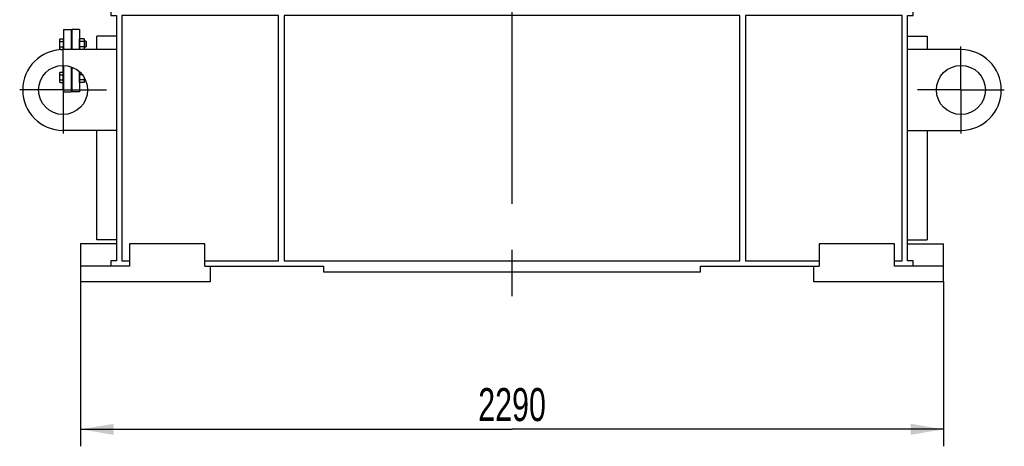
# Model space of a CAD drawing. Header units: millimetres. Extents: x 0 to 1189, y 0 to 841.
# Tile 88 of 184: x 135 to 239, y 516 to 561. Entities that reach past the tile are written whole.
import ezdxf
from ezdxf.enums import TextEntityAlignment as Align

# ---------------------------------------------------------------- set-up
doc = ezdxf.new("R2010")
doc.units = ezdxf.units.MM
doc.header["$LTSCALE"] = 65.395
doc.linetypes.add('CENTER', pattern=[0.6, 0.375, -0.075, 0.075, -0.075])
doc.layers.get('0').update_dxf_attribs({"linetype": 'CONTINUOUS'})
for name, color, linetype in [('1907_733000_06_SIMPLE1_A_ABL1062', 7, 'CONTINUOUS'), ('1907_733000_06_SIMPLE1_T1_A_PBL1097', 7, 'CONTINUOUS'), ('1907_733000_06_SIMPLE1_T2_A_PBL1117', 7, 'CONTINUOUS'), ('1907_733000_06_SIMPLE1_T3_A_PBL1113', 7, 'CONTINUOUS'), ('1907_733000_06_SIMPLE1_T4_A_PBL1063', 7, 'CONTINUOUS'), ('1907_734000_04_SIMPLE1_C_ABL1101', 7, 'CONTINUOUS'), ('1907_734000_04_SIMPLE1_T1_C_PBL1102', 7, 'CONTINUOUS'), ('32007_040000_TLKGS_KS_V_ABL1060', 7, 'CONTINUOUS'), ('32007_041000_TLKGS_KS_V_ABL1061', 7, 'CONTINUOUS'), ('32087_000000_TLKGS_MARKETING_ABL973', 7, 'CONTINUOUS'), ('34007_391700_01_SIMPLE1_T1_X_PBL1179', 7, 'CONTINUOUS'), ('34007_391700_01_SIMPLE1_X_ABL1178', 7, 'CONTINUOUS'), ('8M32E_GENSET_GRUNDRAHMEN_ABL949', 7, 'CONTINUOUS'), ('8M32E_GENSET_GRUNDRAHMEN_T1_PBL950', 7, 'CONTINUOUS'), ('8M32E_GENSET_VERROHRUNG_ABL951', 7, 'CONTINUOUS'), ('D931_1-M16X60_PBL954', 7, 'CONTINUOUS'), ('D931_1-M16X60_PBL961', 7, 'CONTINUOUS'), ('D934-M16_PBL953', 7, 'CONTINUOUS'), ('D934-M16_PBL960', 7, 'CONTINUOUS'), ('E1514-IBC_DN50PN40X2_PBL955', 7, 'CONTINUOUS'), ('EN1092-1-01A-DN50-PN16-61_5_PBL952', 7, 'CONTINUOUS'), ('rechts_4_VBL948', 7, 'CONTINUOUS')]:
    doc.layers.add(name, color=color, linetype=linetype)
doc.styles.get("Standard").update_dxf_attribs({"font": 'txt', "width": 0.6})
doc.dimstyles.new('DIMSTYLE_2', dxfattribs={"dimtxt": 3.5, "dimasz": 3.5, "dimexe": 1.8, "dimexo": 0, "dimgap": 0.875, "dimtad": 1, "dimlfac": 25, "dimdsep": 46, "dimtxsty": 'Standard', "dimblk": '_FILLED', "dimblk1": '_FILLED', "dimblk2": '_FILLED', "dimcen": 0.09, "dimadec": 0, "dimazin": 0, "dimtp": 2, "dimtm": 2, "dimtfac": 1, "dimtofl": 0, "dimtmove": 0, "dimatfit": 3, "dimldrblk": '_FILLED', "dimfxl": 1, "dimtolj": 1, "dimarcsym": 0})

# ---------------------------------------------------------------- blocks, each defined once
blk = doc.blocks.new('_FILLED')
at = {"color": 0, "linetype": 'ByBlock'}
blk.add_solid([(0, 0), (-1, 0.167), (-1, -0.167)], dxfattribs=at)
blk = doc.blocks.new('*D4')
at = {"color": 2, "linetype": 'Continuous'}
for p, q in [((141.41, 535.16), (141.41, 516.08)), ((233.01, 533.56), (233.01, 516.08)), ((141.41, 517.88), (187.21, 517.88)), ((233.01, 517.88), (187.21, 517.88))]:
    blk.add_line(p, q, dxfattribs=at)
at = {"color": 2, "linetype": 'Continuous', "xscale": 3.5, "yscale": 3.5, "zscale": 3.5, "rotation": 180}
blk.add_blockref('_FILLED', (141.41, 517.88), dxfattribs=at)
at = {"color": 2, "linetype": 'Continuous', "xscale": 3.5, "yscale": 3.5, "zscale": 3.5}
blk.add_blockref('_FILLED', (233.01, 517.88), dxfattribs=at)
at = {"color": 2, "linetype": 'Continuous', "width": 0.690476}
blk.add_text('2290', height=3.5, dxfattribs=at).set_placement((187.21, 518.75), align=Align.CENTER)
blk = doc.blocks.new('8M32E_GENSET_GRUNDRAHMEN_T1_PBL950', base_point=(187.21, 558.76))
at = {"layer": '8M32E_GENSET_GRUNDRAHMEN_T1_PBL950', "color": 7, "linetype": 'Continuous'}
for p, q in [((152.41, 583.96), (144.61, 583.96)), ((144.61, 583.96), (144.61, 581.56)), ((152.41, 583.96), (152.41, 581.56)), ((153.81, 583.96), (153.07, 583.96)), ((220.61, 583.96), (229.81, 583.96)), ((222.01, 583.96), (222.01, 581.56)), ((229.81, 581.56), (229.81, 583.96)), ((144.61, 581.56), (145.21, 581.56)), ((145.21, 581.56), (145.21, 562.36)), ((145.81, 581.56), (152.41, 581.56)), ((145.81, 581.56), (145.81, 562.36)), ((152.2, 581.56), (163.01, 562.84)), ((211.41, 562.84), (222.21, 581.56)), ((222.01, 581.56), (228.61, 581.56)), ((228.61, 562.36), (228.61, 581.56)), ((229.21, 581.56), (229.81, 581.56)), ((229.21, 562.36), (229.21, 581.56)), ((163.01, 562.36), (163.01, 576.76)), ((211.41, 576.76), (211.41, 562.36)), ((144.21, 572.92), (145.21, 572.92)), ((144.21, 572.92), (144.21, 562.52)), ((144.21, 562.52), (145.19, 562.52)), ((145.21, 562.36), (144.61, 562.36)), ((144.61, 562.36), (144.61, 561.76)), ((145.19, 563.32), (145.21, 563.32)), ((145.19, 562.36), (145.19, 563.32)), ((228.61, 562.36), (145.81, 562.36)), ((164.77, 563.08), (165.63, 563.08)), ((164.77, 562.36), (164.77, 563.08)), ((169.58, 563.08), (170.45, 563.08)), ((170.45, 562.36), (170.45, 563.08)), ((204.83, 563.08), (203.97, 563.08)), ((203.97, 562.36), (203.97, 563.08)), ((209.65, 563.08), (208.78, 563.08)), ((209.65, 562.36), (209.65, 563.08)), ((229.81, 562.36), (229.21, 562.36)), ((229.81, 561.76), (229.81, 562.36)), ((144.61, 561.76), (145.21, 561.76)), ((145.21, 561.76), (145.21, 535.76)), ((162.41, 561.76), (145.81, 561.76)), ((145.81, 561.76), (145.81, 535.76)), ((162.41, 535.76), (162.41, 561.76)), ((211.41, 561.76), (163.01, 561.76)), ((163.01, 561.76), (163.01, 535.76)), ((211.41, 535.76), (211.41, 561.76)), ((228.61, 561.76), (212.01, 561.76)), ((212.01, 561.76), (212.01, 535.76)), ((228.61, 535.76), (228.61, 561.76)), ((229.21, 561.76), (229.81, 561.76)), ((229.21, 535.76), (229.21, 561.76)), ((141.29, 560.26), (140.49, 560.26)), ((140.49, 560.26), (140.49, 558.14)), ((141.29, 560.26), (141.29, 558.14)), ((145.21, 559.56), (143.13, 559.56)), ((143.13, 558.16), (143.13, 559.56)), ((229.21, 559.56), (231.29, 559.56)), ((231.29, 559.56), (231.29, 558.14)), ((145.21, 558.14), (139.55, 558.14)), ((145.21, 558.16), (141.29, 558.16)), ((234.87, 558.14), (229.21, 558.14)), ((140.49, 556.28), (140.49, 553.66)), ((141.29, 555.79), (141.29, 553.66)), ((141.32, 555.76), (141.29, 555.76)), ((141.29, 553.66), (140.49, 553.66)), ((145.21, 549.58), (139.55, 549.58)), ((143.13, 537.96), (143.13, 549.58)), ((229.21, 549.58), (234.87, 549.58)), ((231.29, 549.58), (231.29, 537.96)), ((145.21, 537.56), (141.41, 537.56)), ((141.41, 537.56), (141.41, 533.56)), ((145.21, 537.96), (143.13, 537.96)), ((154.61, 537.56), (146.61, 537.56)), ((146.61, 537.56), (146.61, 535.16)), ((154.61, 535.16), (154.61, 537.56)), ((227.81, 537.56), (219.81, 537.56)), ((219.81, 537.56), (219.81, 535.16)), ((227.81, 535.16), (227.81, 537.56)), ((229.21, 537.96), (231.29, 537.96)), ((229.21, 537.56), (233.01, 537.56)), ((233.01, 533.56), (233.01, 537.56)), ((146.61, 535.16), (141.41, 535.16)), ((145.21, 535.76), (144.61, 535.76)), ((144.61, 535.76), (144.61, 535.16)), ((145.81, 535.76), (146.61, 535.76)), ((154.61, 535.76), (162.41, 535.76)), ((154.61, 535.16), (167.21, 535.16)), ((155.21, 533.56), (155.21, 535.16)), ((163.01, 535.76), (211.41, 535.76)), ((167.21, 535.16), (167.21, 534.56)), ((207.21, 535.16), (219.81, 535.16)), ((207.21, 534.56), (207.21, 535.16)), ((212.01, 535.76), (219.81, 535.76)), ((219.21, 535.16), (219.21, 533.56)), ((227.81, 535.76), (228.61, 535.76)), ((233.01, 535.16), (227.81, 535.16)), ((229.81, 535.76), (229.21, 535.76)), ((229.81, 535.16), (229.81, 535.76)), ((167.21, 534.56), (207.21, 534.56)), ((141.41, 533.56), (155.21, 533.56)), ((219.21, 533.56), (233.01, 533.56))]:
    blk.add_line(p, q, dxfattribs=at)
at = {"layer": '8M32E_GENSET_GRUNDRAHMEN_T1_PBL950', "color": 2, "linetype": 'CENTER'}
for p, q in [((139.55, 553.86), (139.55, 558.46)), ((234.87, 553.86), (234.87, 558.46)), ((139.55, 553.86), (134.95, 553.86)), ((139.55, 553.86), (144.15, 553.86)), ((139.55, 553.86), (139.55, 549.26)), ((234.87, 553.86), (230.27, 553.86)), ((234.87, 553.86), (239.47, 553.86)), ((234.87, 553.86), (234.87, 549.26))]:
    blk.add_line(p, q, dxfattribs=at)
at = {"layer": '8M32E_GENSET_GRUNDRAHMEN_T1_PBL950', "color": 7, "linetype": 'Continuous'}
for centre in [(139.55, 553.86), (234.87, 553.86)]:
    blk.add_circle(centre, 2.6, dxfattribs=at)
for centre, start, end in [((139.55, 553.86), 90, 270), ((234.87, 553.86), 270, 90)]:
    blk.add_arc(centre, 4.28, start, end, dxfattribs=at)
blk = doc.blocks.new('8M32E_GENSET_GRUNDRAHMEN_ABL949', base_point=(187.21, 558.76))
at = {"layer": '8M32E_GENSET_GRUNDRAHMEN_T1_PBL950'}
blk.add_blockref('8M32E_GENSET_GRUNDRAHMEN_T1_PBL950', (187.21, 558.76), dxfattribs=at)
blk = doc.blocks.new('EN1092-1-01A-DN50-PN16-61_5_PBL952', base_point=(140.01, 556.96))
at = {"layer": 'EN1092-1-01A-DN50-PN16-61_5_PBL952', "color": 7, "linetype": 'Continuous'}
for p, q in [((139.61, 560.26), (140.41, 560.26)), ((139.61, 560.26), (139.61, 558.14)), ((140.41, 560.26), (140.41, 558.14)), ((139.61, 556.46), (139.61, 553.66)), ((140.41, 556.31), (140.41, 553.66)), ((139.61, 553.66), (140.41, 553.66))]:
    blk.add_line(p, q, dxfattribs=at)
blk = doc.blocks.new('D934-M16_PBL953', base_point=(141.55, 555.19))
at = {"layer": 'D934-M16_PBL953', "color": 7, "linetype": 'Continuous'}
for p, q in [((141.31, 555.75), (141.29, 555.67)), ((141.33, 555.75), (141.31, 555.75)), ((141.59, 555.47), (141.31, 555.47)), ((141.81, 555.14), (141.81, 554.71)), ((141.31, 554.64), (141.29, 554.71)), ((141.79, 554.92), (141.31, 554.92)), ((141.79, 554.64), (141.31, 554.64)), ((141.81, 554.71), (141.79, 554.64))]:
    blk.add_line(p, q, dxfattribs=at)
for points in [[(141.31, 555.47), (141.29, 555.53), (141.28, 555.6), (141.29, 555.67)], [(141.29, 555.67), (141.29, 555.7), (141.3, 555.72), (141.31, 555.75)], [(141.31, 554.92), (141.29, 555.01), (141.28, 555.19), (141.29, 555.38), (141.31, 555.47)], [(141.8, 555.15), (141.8, 555.07), (141.8, 554.99), (141.79, 554.92)], [(141.29, 554.72), (141.28, 554.78), (141.29, 554.85), (141.31, 554.92)], [(141.31, 554.64), (141.3, 554.66), (141.29, 554.69), (141.29, 554.72)], [(141.79, 554.92), (141.8, 554.85), (141.81, 554.78), (141.8, 554.72)], [(141.8, 554.72), (141.8, 554.69), (141.79, 554.66), (141.79, 554.64)]]:
    blk.add_open_spline(points, degree=3, dxfattribs=at)
blk = doc.blocks.new('D931_1-M16X60_PBL954', base_point=(140.57, 555.19))
at = {"layer": 'D931_1-M16X60_PBL954', "color": 7, "linetype": 'Continuous'}
for p, q in [((139.21, 555.67), (139.23, 555.75)), ((139.21, 554.71), (139.21, 555.67)), ((139.23, 555.75), (139.57, 555.75)), ((139.23, 555.47), (139.57, 555.47)), ((139.57, 555.75), (139.57, 554.64)), ((139.57, 555.64), (139.61, 555.64)), ((140.41, 555.5), (140.49, 555.5)), ((139.21, 554.71), (139.23, 554.64)), ((139.23, 554.92), (139.57, 554.92)), ((139.23, 554.64), (139.57, 554.64)), ((139.57, 554.74), (139.61, 554.74)), ((140.41, 554.88), (140.49, 554.88)), ((141.94, 554.87), (141.81, 554.87))]:
    blk.add_line(p, q, dxfattribs=at)
for points in [[(139.23, 555.47), (139.21, 555.54), (139.2, 555.6), (139.21, 555.67)], [(139.21, 555.67), (139.21, 555.7), (139.22, 555.72), (139.23, 555.75)], [(139.23, 554.92), (139.21, 555.01), (139.2, 555.19), (139.21, 555.38), (139.23, 555.47)], [(139.21, 554.71), (139.2, 554.78), (139.21, 554.85), (139.23, 554.92)], [(139.23, 554.64), (139.22, 554.66), (139.21, 554.69), (139.21, 554.71)]]:
    blk.add_open_spline(points, degree=3, dxfattribs=at)
blk = doc.blocks.new('E1514-IBC_DN50PN40X2_PBL955', base_point=(140.45, 556.96))
at = {"layer": 'E1514-IBC_DN50PN40X2_PBL955', "color": 7, "linetype": 'Continuous'}
for p, q in [((140.49, 559.1), (140.41, 559.1)), ((140.49, 554.82), (140.41, 554.82))]:
    blk.add_line(p, q, dxfattribs=at)
blk = doc.blocks.new('D934-M16_PBL960', base_point=(141.55, 558.73))
at = {"layer": 'D934-M16_PBL960', "color": 7, "linetype": 'Continuous'}
for p, q in [((141.31, 559.28), (141.29, 559.21)), ((141.79, 559.28), (141.31, 559.28)), ((141.81, 559.21), (141.79, 559.28)), ((141.81, 559.21), (141.81, 558.25)), ((141.31, 558.17), (141.29, 558.25)), ((141.79, 559.01), (141.31, 559.01)), ((141.79, 558.45), (141.31, 558.45)), ((141.79, 558.17), (141.31, 558.17)), ((141.81, 558.25), (141.79, 558.17))]:
    blk.add_line(p, q, dxfattribs=at)
for points in [[(141.31, 559.01), (141.29, 559.07), (141.28, 559.14), (141.29, 559.21)], [(141.29, 559.21), (141.29, 559.23), (141.3, 559.26), (141.31, 559.28)], [(141.79, 559.28), (141.79, 559.26), (141.8, 559.23), (141.8, 559.21)], [(141.8, 559.21), (141.81, 559.14), (141.8, 559.07), (141.79, 559.01)], [(141.29, 558.25), (141.28, 558.32), (141.29, 558.39), (141.31, 558.45)], [(141.31, 558.45), (141.29, 558.54), (141.28, 558.73), (141.29, 558.91), (141.31, 559.01)], [(141.31, 558.17), (141.3, 558.2), (141.29, 558.23), (141.29, 558.25)], [(141.79, 559.01), (141.8, 558.91), (141.81, 558.73), (141.8, 558.54), (141.79, 558.45)], [(141.79, 558.45), (141.8, 558.39), (141.81, 558.32), (141.8, 558.25)], [(141.8, 558.25), (141.8, 558.23), (141.79, 558.2), (141.79, 558.17)]]:
    blk.add_open_spline(points, degree=3, dxfattribs=at)
blk = doc.blocks.new('D931_1-M16X60_PBL961', base_point=(140.61, 558.73))
at = {"layer": 'D931_1-M16X60_PBL961', "color": 7, "linetype": 'Continuous'}
for p, q in [((139.21, 559.21), (139.23, 559.28)), ((139.21, 558.25), (139.21, 559.21)), ((139.23, 559.28), (139.57, 559.28)), ((139.57, 559.28), (139.57, 558.17)), ((139.21, 558.25), (139.23, 558.17)), ((139.23, 559.01), (139.57, 559.01)), ((139.23, 558.45), (139.57, 558.45)), ((139.23, 558.17), (139.57, 558.17)), ((139.57, 559.18), (139.61, 559.18)), ((139.57, 558.28), (139.61, 558.28)), ((140.41, 559.04), (140.49, 559.04)), ((140.41, 558.42), (140.49, 558.42)), ((141.96, 559.05), (141.81, 559.05)), ((141.96, 558.41), (141.81, 558.41)), ((142.01, 559), (141.96, 559.05)), ((141.96, 559.05), (141.96, 558.41)), ((142.01, 558.46), (141.96, 558.41)), ((142.01, 559), (142.01, 558.46))]:
    blk.add_line(p, q, dxfattribs=at)
for points in [[(139.23, 559.01), (139.21, 559.07), (139.2, 559.14), (139.21, 559.21)], [(139.21, 559.21), (139.21, 559.23), (139.22, 559.26), (139.23, 559.28)], [(139.21, 558.25), (139.2, 558.32), (139.21, 558.39), (139.23, 558.45)], [(139.23, 558.45), (139.21, 558.54), (139.2, 558.73), (139.21, 558.91), (139.23, 559.01)], [(139.23, 558.17), (139.22, 558.2), (139.21, 558.22), (139.21, 558.25)]]:
    blk.add_open_spline(points, degree=3, dxfattribs=at)
blk = doc.blocks.new('8M32E_GENSET_VERROHRUNG_ABL951', base_point=(183.41, 625.05))
at = {"layer": 'D931_1-M16X60_PBL954'}
blk.add_blockref('D931_1-M16X60_PBL954', (140.57, 555.19), dxfattribs=at)
at = {"layer": 'D931_1-M16X60_PBL961'}
blk.add_blockref('D931_1-M16X60_PBL961', (140.61, 558.73), dxfattribs=at)
at = {"layer": 'D934-M16_PBL953'}
blk.add_blockref('D934-M16_PBL953', (141.55, 555.19), dxfattribs=at)
at = {"layer": 'D934-M16_PBL960'}
blk.add_blockref('D934-M16_PBL960', (141.55, 558.73), dxfattribs=at)
at = {"layer": 'E1514-IBC_DN50PN40X2_PBL955'}
blk.add_blockref('E1514-IBC_DN50PN40X2_PBL955', (140.45, 556.96), dxfattribs=at)
at = {"layer": 'EN1092-1-01A-DN50-PN16-61_5_PBL952'}
blk.add_blockref('EN1092-1-01A-DN50-PN16-61_5_PBL952', (140.01, 556.96), dxfattribs=at)
blk = doc.blocks.new('1907_733000_06_SIMPLE1_T4_A_PBL1063', base_point=(149.93, 602.27))
at = {"layer": '1907_733000_06_SIMPLE1_T4_A_PBL1063', "color": 7, "linetype": 'Continuous'}
for p, q in [((149.91, 603.91), (149.91, 603.92)), ((151.71, 603.91), (149.91, 603.91)), ((149.97, 603.69), (149.91, 603.91)), ((151.65, 603.69), (149.97, 603.69)), ((149.97, 602.63), (149.97, 603.69)), ((151.65, 603.69), (151.71, 603.91)), ((151.65, 602.63), (151.65, 603.69)), ((151.71, 603.91), (151.71, 603.92)), ((148.85, 601.76), (149.67, 602.17)), ((149.67, 602.17), (149.81, 602.4)), ((151.94, 602.17), (149.67, 602.17)), ((151.81, 602.63), (149.81, 602.63)), ((149.81, 602.4), (149.81, 602.63)), ((151.81, 602.4), (149.81, 602.4)), ((151.81, 602.4), (151.81, 602.63)), ((151.94, 602.17), (151.81, 602.4)), ((152.53, 601.87), (151.94, 602.17)), ((152.42, 601.68), (147.33, 601.68)), ((148.61, 601.68), (148.85, 601.76)), ((152.46, 601.76), (148.85, 601.76)), ((152.19, 600.62), (147.33, 600.62))]:
    blk.add_line(p, q, dxfattribs=at)
blk.add_arc((147.33, 601.15), 0.534, 90, 270, dxfattribs=at)
blk = doc.blocks.new('1907_733000_06_SIMPLE1_T1_A_PBL1097', base_point=(151.65, 609.4))
at = {"layer": '1907_733000_06_SIMPLE1_T1_A_PBL1097', "color": 7, "linetype": 'Continuous'}
for p, q in [((147.49, 613.08), (147.49, 614.96)), ((152.88, 614.96), (153.21, 614.96)), ((147.49, 613.08), (149.06, 613.08)), ((148.01, 613.08), (148.01, 604.02)), ((153.21, 604.02), (148.01, 604.02)), ((148.05, 604.02), (148.05, 603.92)), ((153.21, 603.92), (148.05, 603.92))]:
    blk.add_line(p, q, dxfattribs=at)
blk.add_arc((155.81, 609.16), 5.32, 142.1894, 240.7143, dxfattribs=at)
blk = doc.blocks.new('1907_733000_06_SIMPLE1_T3_A_PBL1113', base_point=(150.21, 620.26))
at = {"layer": '1907_733000_06_SIMPLE1_T3_A_PBL1113', "color": 7, "linetype": 'Continuous'}
for p, q in [((150.33, 624.44), (150.33, 625.55)), ((150.29, 617.96), (150.29, 624.44)), ((150.29, 624.44), (151.45, 624.44)), ((150.29, 617.96), (153.21, 617.96)), ((150.65, 616.4), (150.65, 617.96)), ((147.21, 615.76), (147.21, 614.96)), ((150.51, 615.76), (147.21, 615.76)), ((147.85, 615.76), (147.85, 615.96)), ((147.85, 615.96), (153.21, 615.96)), ((149.16, 614.99), (149.16, 615.76)), ((149.25, 615.96), (149.25, 615.76)), ((149.26, 616.4), (149.26, 615.98)), ((153.21, 616.4), (149.26, 616.4)), ((153.21, 615.98), (149.26, 615.98)), ((149.29, 615.98), (149.29, 615.96)), ((150.51, 615.16), (150.51, 615.76)), ((149.06, 614.96), (147.21, 614.96)), ((152.82, 615.16), (153.21, 615.16)), ((153.21, 614.96), (152.88, 614.96))]:
    blk.add_line(p, q, dxfattribs=at)
blk = doc.blocks.new('1907_733000_06_SIMPLE1_T2_A_PBL1117', base_point=(152.43, 609.57))
at = {"layer": '1907_733000_06_SIMPLE1_T2_A_PBL1117', "color": 7, "linetype": 'Continuous'}
for p, q in [((149.06, 613.94), (149.06, 614.99)), ((150.35, 614.99), (149.06, 614.99)), ((150.35, 615.1), (150.35, 612.5)), ((150.35, 615.1), (152.88, 615.1)), ((150.54, 615.1), (150.54, 615.18)), ((150.54, 615.18), (152.82, 615.18)), ((152.82, 615.1), (152.82, 615.18)), ((152.88, 615.1), (152.88, 612.5)), ((152.88, 614.75), (153.08, 614.75)), ((152.88, 614.58), (153.21, 614.58)), ((153.08, 614.75), (153.08, 614.58)), ((150.35, 613.94), (149.06, 613.94)), ((149.06, 612.74), (149.06, 613.79)), ((150.35, 613.79), (149.06, 613.79)), ((152.88, 614.1), (153.21, 614.1)), ((152.88, 613.96), (153.08, 613.96)), ((152.88, 613.55), (153.08, 613.55)), ((153.08, 614.1), (153.08, 613.96)), ((153.08, 613.55), (153.08, 613.38)), ((150.35, 612.74), (149.06, 612.74)), ((150.35, 612.5), (153.21, 612.5)), ((150.54, 612.42), (150.54, 612.5)), ((152.82, 612.42), (152.82, 612.5)), ((152.88, 613.38), (153.21, 613.38)), ((152.88, 612.9), (153.21, 612.9)), ((152.88, 612.76), (153.08, 612.76)), ((153.08, 612.9), (153.08, 612.76)), ((153.08, 612.78), (153.21, 612.78)), ((153.2, 612.78), (153.2, 612.9)), ((150.54, 612.42), (152.82, 612.42))]:
    blk.add_line(p, q, dxfattribs=at)
for radius, start, end in [(5.2, 142.0249, 238.5136), (4, 130.2446, 230.7901), (3.37, 140.7221, 219.2891)]:
    blk.add_arc((155.81, 609.16), radius, start, end, dxfattribs=at)
blk = doc.blocks.new('1907_733000_06_SIMPLE1_A_ABL1062', base_point=(151.51, 613.09))
at = {"layer": '1907_733000_06_SIMPLE1_T1_A_PBL1097'}
blk.add_blockref('1907_733000_06_SIMPLE1_T1_A_PBL1097', (151.65, 609.4), dxfattribs=at)
at = {"layer": '1907_733000_06_SIMPLE1_T2_A_PBL1117'}
blk.add_blockref('1907_733000_06_SIMPLE1_T2_A_PBL1117', (152.43, 609.57), dxfattribs=at)
at = {"layer": '1907_733000_06_SIMPLE1_T3_A_PBL1113'}
blk.add_blockref('1907_733000_06_SIMPLE1_T3_A_PBL1113', (150.21, 620.26), dxfattribs=at)
at = {"layer": '1907_733000_06_SIMPLE1_T4_A_PBL1063'}
blk.add_blockref('1907_733000_06_SIMPLE1_T4_A_PBL1063', (149.93, 602.27), dxfattribs=at)
blk = doc.blocks.new('1907_734000_04_SIMPLE1_T1_C_PBL1102', base_point=(187.21, 598.24))
at = {"layer": '1907_734000_04_SIMPLE1_T1_C_PBL1102', "color": 2, "linetype": 'CENTER'}
for q in [(187.21, 664.68), (150.59, 605.56), (223.82, 605.56), (187.21, 531.8)]:
    blk.add_line((187.21, 605.56), q, dxfattribs=at)
blk = doc.blocks.new('1907_734000_04_SIMPLE1_C_ABL1101', base_point=(187.21, 598.24))
at = {"layer": '1907_734000_04_SIMPLE1_T1_C_PBL1102'}
blk.add_blockref('1907_734000_04_SIMPLE1_T1_C_PBL1102', (187.21, 598.24), dxfattribs=at)
blk = doc.blocks.new('34007_391700_01_SIMPLE1_T1_X_PBL1179', base_point=(180.53, 674.6))
at = {"layer": '34007_391700_01_SIMPLE1_T1_X_PBL1179', "color": 7, "linetype": 'Continuous'}
for p, q in [((170.53, 675.04), (170.53, 674.16)), ((170.53, 675.04), (190.53, 675.04)), ((190.53, 675.04), (190.53, 674.16))]:
    blk.add_line(p, q, dxfattribs=at)
blk = doc.blocks.new('34007_391700_01_SIMPLE1_X_ABL1178', base_point=(180.53, 674.6))
at = {"layer": '34007_391700_01_SIMPLE1_T1_X_PBL1179'}
blk.add_blockref('34007_391700_01_SIMPLE1_T1_X_PBL1179', (180.53, 674.6), dxfattribs=at)
blk = doc.blocks.new('32007_041000_TLKGS_KS_V_ABL1061', base_point=(185.52, 603.42))
at = {"layer": '1907_733000_06_SIMPLE1_A_ABL1062'}
blk.add_blockref('1907_733000_06_SIMPLE1_A_ABL1062', (151.51, 613.09), dxfattribs=at)
at = {"layer": '1907_734000_04_SIMPLE1_C_ABL1101'}
blk.add_blockref('1907_734000_04_SIMPLE1_C_ABL1101', (187.21, 598.24), dxfattribs=at)
at = {"layer": '34007_391700_01_SIMPLE1_X_ABL1178'}
blk.add_blockref('34007_391700_01_SIMPLE1_X_ABL1178', (180.53, 674.6), dxfattribs=at)
blk = doc.blocks.new('32007_040000_TLKGS_KS_V_ABL1060', base_point=(185.52, 603.42))
at = {"layer": '32007_041000_TLKGS_KS_V_ABL1061'}
blk.add_blockref('32007_041000_TLKGS_KS_V_ABL1061', (185.52, 603.42), dxfattribs=at)
blk = doc.blocks.new('32087_000000_TLKGS_MARKETING_ABL973', base_point=(183.47, 628.46))
at = {"layer": '32007_040000_TLKGS_KS_V_ABL1060'}
blk.add_blockref('32007_040000_TLKGS_KS_V_ABL1060', (185.52, 603.42), dxfattribs=at)
blk = doc.blocks.new('RECHTS_4_VBL948', base_point=(175.57, 632.68))
at = {"layer": '32087_000000_TLKGS_MARKETING_ABL973'}
blk.add_blockref('32087_000000_TLKGS_MARKETING_ABL973', (183.47, 628.46), dxfattribs=at)
at = {"layer": '8M32E_GENSET_GRUNDRAHMEN_ABL949'}
blk.add_blockref('8M32E_GENSET_GRUNDRAHMEN_ABL949', (187.21, 558.76), dxfattribs=at)
at = {"layer": '8M32E_GENSET_VERROHRUNG_ABL951'}
blk.add_blockref('8M32E_GENSET_VERROHRUNG_ABL951', (183.41, 625.05), dxfattribs=at)

msp = doc.modelspace()

# ---------------------------------------------------------------- block references
at = {"layer": 'rechts_4_VBL948'}
msp.add_blockref('RECHTS_4_VBL948', (175.56523, 632.6795), dxfattribs=at)

# ---------------------------------------------------------------- dimensions: what is measured, and where the dimension line sits
at = {"color": 2, "linetype": 'Continuous'}
dim = msp.add_linear_dim(base=(233.00523, 517.87748), p1=(141.40523, 535.16074), p2=(233.00523, 533.56074), dimstyle='DIMSTYLE_2', dxfattribs=at)
dim.commit()
dim.dimension.update_dxf_attribs({"geometry": '*D4', "text_midpoint": (186.87191, 517.87748), "dimtype": 160})

doc.saveas('drawing.dxf')
